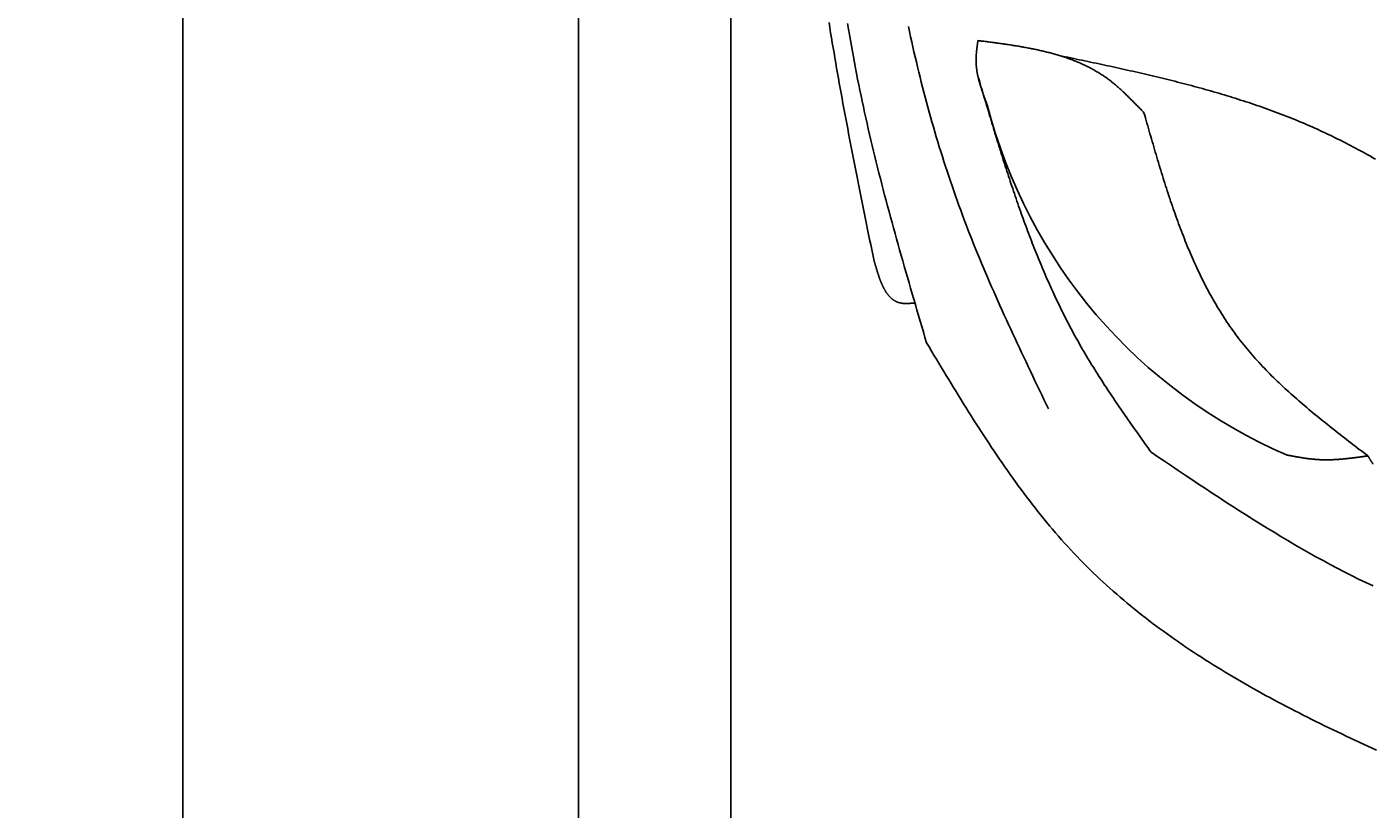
# Model space of a CAD drawing. Extents: x 715 to 7297, y 267 to 3610.
# Tile 2 of 64: x 715 to 1589, y 1150 to 1658. Entities that reach past the tile are written whole.
import ezdxf

# ---------------------------------------------------------------- set-up
doc = ezdxf.new("R2010")
doc.units = 0
doc.layers.get('0').update_dxf_attribs({"linetype": 'CONTINUOUS'})
doc.layers.get('DEFPOINTS').update_dxf_attribs({"linetype": 'CONTINUOUS'})
for name, color, linetype in [('4', 3, 'CONTINUOUS'), ('5', 3, 'CONTINUOUS'), ('CAR', 10, 'CONTINUOUS')]:
    doc.layers.add(name, color=color, linetype=linetype)
doc.styles.get("Standard").update_dxf_attribs({"font": 'ISOCP.SHX'})
doc.dimstyles.get("Standard").update_dxf_attribs({"dimtxt": 2.5, "dimasz": 2.5, "dimexe": 1.25, "dimexo": 0.625, "dimtad": 1, "dimcen": 2.5, "dimazin": 3, "dimtfac": 1, "dimtmove": 0, "dimatfit": 3})

# ---------------------------------------------------------------- blocks, each defined once
blk = doc.blocks.new('PUNKT')
at = {"layer": '4', "color": 0, "linetype": 'BYBLOCK'}
blk.add_line((-0.5, 0), (-1, 0), dxfattribs=at)
at = {"layer": '4', "color": 0, "linetype": 'BYBLOCK', "const_width": 0.5}
blk.add_lwpolyline([(-0.25, 0, 1), (0.25, 0, 1)], format="xyb", close=True, dxfattribs=at)
blk = doc.blocks.new('*U17')
at = {"layer": '5', "color": 2}
blk.add_text('290', height=70, rotation=90, dxfattribs=at).set_placement((785.85, 1664.51))
blk = doc.blocks.new('*D4')
at = {"layer": '5'}
for p, q in [((1352.73, 3187.27), (775.85, 3187.27)), ((815.85, 327.27), (815.85, 3147.27)), ((1352.77, 287.27), (775.85, 287.27))]:
    blk.add_line(p, q, dxfattribs=at)
at = {"layer": 'DEFPOINTS', "color": 0}
for p in [(815.85, 3187.27), (1372.73, 3187.27), (1372.77, 287.27)]:
    blk.add_point(p, dxfattribs=at)
blk.add_blockref('*U17', (0, 0))
at = {"layer": '5', "xscale": 40, "yscale": 40, "zscale": 40}
for p, rotation in [((815.85, 3187.27), 90), ((815.85, 287.27), 270)]:
    blk.add_blockref('PUNKT', p, dxfattribs=dict(at, rotation=rotation))

msp = doc.modelspace()

# ---------------------------------------------------------------- linework, layer by layer
for p, q in [((1072.775, 337.271), (1072.775, 3137.271)), ((1171.672, 3037.271), (1171.717, 437.271))]:
    msp.add_line(p, q)
at = {"layer": 'CAR'}
for points in [[(1264.48, 1507.04, 0), (1263.82, 1510.31, 0), (1263.15, 1513.58, 0), (1262.49, 1516.85, 0), (1261.82, 1520.12, 0), (1261.16, 1523.38, 0), (1260.5, 1526.65, 0), (1259.83, 1529.92, 0), (1259.17, 1533.19, 0), (1258.51, 1536.46, 0), (1257.85, 1539.73, 0), (1257.19, 1543, 0), (1256.54, 1546.26, 0), (1255.88, 1549.53, 0), (1255.23, 1552.8, 0), (1254.58, 1556.07, 0), (1253.93, 1559.34, 0), (1253.28, 1562.61, 0), (1252.63, 1565.88, 0), (1251.99, 1569.15, 0), (1251.35, 1572.42, 0), (1250.71, 1575.69, 0), (1250.07, 1578.97, 0), (1249.44, 1582.24, 0), (1248.81, 1585.51, 0), (1248.18, 1588.78, 0), (1247.56, 1592.05, 0), (1246.94, 1595.33, 0), (1246.32, 1598.6, 0), (1245.71, 1601.87, 0), (1245.1, 1605.15, 0), (1244.49, 1608.42, 0), (1243.89, 1611.7, 0), (1243.29, 1614.97, 0), (1242.7, 1618.25, 0), (1242.11, 1621.52, 0), (1241.53, 1624.8, 0), (1240.95, 1628.08, 0), (1240.37, 1631.36, 0), (1239.8, 1634.63, 0), (1239.23, 1637.91, 0), (1238.67, 1641.19, 0), (1238.12, 1644.47, 0), (1237.57, 1647.75, 0), (1237.02, 1651.03, 0), (1236.49, 1654.31, 0), (1235.95, 1657.6, 0), (1235.43, 1660.88, 0)], [(1247.45, 1660.32, 0), (1248.05, 1656.69, 0), (1248.66, 1653.07, 0), (1249.29, 1649.45, 0), (1249.93, 1645.84, 0), (1250.57, 1642.22, 0), (1251.23, 1638.61, 0), (1251.91, 1634.99, 0), (1252.59, 1631.38, 0), (1253.29, 1627.78, 0), (1254, 1624.17, 0), (1254.72, 1620.57, 0), (1255.45, 1616.97, 0), (1256.2, 1613.37, 0), (1256.95, 1609.77, 0), (1257.73, 1606.18, 0), (1258.51, 1602.58, 0), (1259.3, 1598.99, 0), (1260.11, 1595.4, 0), (1260.93, 1591.82, 0), (1261.76, 1588.23, 0), (1262.6, 1584.65, 0), (1263.45, 1581.07, 0), (1264.32, 1577.49, 0), (1265.19, 1573.91, 0), (1266.07, 1570.33, 0), (1266.96, 1566.76, 0), (1267.86, 1563.18, 0), (1268.77, 1559.61, 0), (1269.69, 1556.04, 0), (1270.62, 1552.47, 0), (1271.55, 1548.91, 0), (1272.5, 1545.34, 0), (1273.45, 1541.78, 0), (1274.4, 1538.21, 0), (1275.37, 1534.65, 0), (1276.34, 1531.09, 0), (1277.32, 1527.53, 0), (1278.3, 1523.97, 0), (1279.29, 1520.41, 0), (1280.29, 1516.85, 0), (1281.28, 1513.3, 0), (1282.29, 1509.74, 0), (1283.3, 1506.19, 0), (1284.31, 1502.63, 0), (1285.33, 1499.08, 0), (1286.35, 1495.53, 0), (1287.38, 1491.98, 0), (1288.41, 1488.42, 0), (1289.44, 1484.87, 0), (1290.47, 1481.32, 0), (1291.51, 1477.77, 0), (1292.54, 1474.22, 0), (1293.58, 1470.67, 0), (1294.62, 1467.12, 0), (1295.67, 1463.57, 0), (1296.71, 1460.02, 0), (1297.75, 1456.48, 0), (1298.8, 1452.93, 0)], [(1377.87, 1410.2, 0), (1376.42, 1413.23, 0), (1374.96, 1416.26, 0), (1373.51, 1419.29, 0), (1372.05, 1422.32, 0), (1370.6, 1425.36, 0), (1369.15, 1428.39, 0), (1367.7, 1431.42, 0), (1366.26, 1434.46, 0), (1364.81, 1437.49, 0), (1363.37, 1440.53, 0), (1361.94, 1443.57, 0), (1360.5, 1446.61, 0), (1359.08, 1449.65, 0), (1357.65, 1452.69, 0), (1356.23, 1455.73, 0), (1354.82, 1458.78, 0), (1353.41, 1461.83, 0), (1352, 1464.88, 0), (1350.61, 1467.93, 0), (1349.21, 1470.99, 0), (1347.83, 1474.04, 0), (1346.45, 1477.1, 0), (1345.08, 1480.17, 0), (1343.72, 1483.23, 0), (1342.37, 1486.3, 0), (1341.02, 1489.37, 0), (1339.68, 1492.45, 0), (1338.36, 1495.53, 0), (1337.04, 1498.61, 0), (1335.73, 1501.69, 0), (1334.43, 1504.78, 0), (1333.14, 1507.87, 0), (1331.87, 1510.97, 0), (1330.6, 1514.07, 0), (1329.35, 1517.18, 0), (1328.11, 1520.29, 0), (1326.88, 1523.4, 0), (1325.66, 1526.52, 0), (1324.45, 1529.64, 0), (1323.26, 1532.77, 0), (1322.08, 1535.91, 0), (1320.92, 1539.04, 0), (1319.77, 1542.19, 0), (1318.63, 1545.34, 0), (1317.51, 1548.49, 0), (1316.4, 1551.65, 0), (1315.31, 1554.81, 0), (1314.23, 1557.98, 0), (1313.16, 1561.16, 0), (1312.11, 1564.33, 0), (1311.07, 1567.52, 0), (1310.04, 1570.7, 0), (1309.02, 1573.9, 0), (1308.02, 1577.09, 0), (1307.03, 1580.29, 0), (1306.06, 1583.5, 0), (1305.1, 1586.71, 0), (1304.15, 1589.92, 0), (1303.21, 1593.14, 0), (1302.29, 1596.36, 0), (1301.37, 1599.59, 0), (1300.47, 1602.82, 0), (1299.59, 1606.06, 0), (1298.71, 1609.29, 0), (1297.85, 1612.54, 0), (1296.99, 1615.78, 0), (1296.15, 1619.03, 0), (1295.33, 1622.28, 0), (1294.51, 1625.54, 0), (1293.71, 1628.8, 0), (1292.91, 1632.07, 0), (1292.13, 1635.33, 0), (1291.36, 1638.6, 0), (1290.6, 1641.88, 0), (1289.85, 1645.15, 0), (1289.12, 1648.43, 0), (1288.39, 1651.72, 0), (1287.67, 1655, 0), (1286.97, 1658.29, 0)], [(1332.12, 1649.24, 0), (1332.08, 1648.97, 0), (1332.04, 1648.7, 0), (1332, 1648.43, 0), (1331.97, 1648.16, 0), (1331.93, 1647.89, 0), (1331.89, 1647.62, 0), (1331.86, 1647.35, 0), (1331.82, 1647.08, 0), (1331.78, 1646.81, 0), (1331.75, 1646.54, 0), (1331.71, 1646.28, 0), (1331.68, 1646.01, 0), (1331.64, 1645.74, 0), (1331.61, 1645.47, 0), (1331.57, 1645.2, 0), (1331.54, 1644.93, 0), (1331.51, 1644.66, 0), (1331.47, 1644.39, 0), (1331.44, 1644.12, 0), (1331.41, 1643.85, 0), (1331.38, 1643.58, 0), (1331.35, 1643.32, 0), (1331.32, 1643.05, 0), (1331.29, 1642.78, 0), (1331.26, 1642.51, 0), (1331.24, 1642.24, 0), (1331.21, 1641.97, 0), (1331.19, 1641.71, 0), (1331.16, 1641.44, 0), (1331.14, 1641.17, 0), (1331.12, 1640.9, 0), (1331.1, 1640.63, 0), (1331.08, 1640.36, 0), (1331.06, 1640.1, 0), (1331.04, 1639.83, 0), (1331.02, 1639.56, 0), (1331.01, 1639.29, 0), (1330.99, 1639.03, 0), (1330.98, 1638.76, 0), (1330.97, 1638.49, 0), (1330.95, 1638.22, 0), (1330.95, 1637.96, 0), (1330.94, 1637.69, 0), (1330.93, 1637.42, 0), (1330.93, 1637.16, 0), (1330.92, 1636.89, 0), (1330.92, 1636.62, 0), (1330.92, 1636.36, 0), (1330.92, 1636.09, 0), (1330.92, 1635.83, 0), (1330.93, 1635.56, 0), (1330.93, 1635.29, 0), (1330.94, 1635.03, 0), (1330.95, 1634.76, 0), (1330.96, 1634.5, 0), (1330.97, 1634.23, 0), (1330.99, 1633.97, 0), (1331, 1633.7, 0), (1331.02, 1633.44, 0), (1331.04, 1633.17, 0), (1331.06, 1632.91, 0), (1331.08, 1632.65, 0), (1331.1, 1632.38, 0), (1331.13, 1632.12, 0), (1331.16, 1631.85, 0), (1331.18, 1631.59, 0), (1331.21, 1631.33, 0), (1331.24, 1631.06, 0), (1331.28, 1630.8, 0), (1331.31, 1630.54, 0), (1331.35, 1630.27, 0), (1331.38, 1630.01, 0), (1331.42, 1629.75, 0), (1331.46, 1629.48, 0), (1331.5, 1629.22, 0), (1331.54, 1628.96, 0), (1331.59, 1628.7, 0), (1331.63, 1628.43, 0), (1331.68, 1628.17, 0), (1331.73, 1627.91, 0), (1331.78, 1627.65, 0), (1331.83, 1627.39, 0), (1331.88, 1627.12, 0), (1331.93, 1626.86, 0), (1331.98, 1626.6, 0), (1332.04, 1626.34, 0), (1332.1, 1626.08, 0), (1332.15, 1625.82, 0), (1332.21, 1625.56, 0), (1332.27, 1625.3, 0), (1332.33, 1625.03, 0), (1332.39, 1624.77, 0), (1332.46, 1624.51, 0), (1332.52, 1624.25, 0), (1332.58, 1623.99, 0), (1332.65, 1623.73, 0), (1332.72, 1623.47, 0), (1332.78, 1623.21, 0), (1332.85, 1622.95, 0), (1332.92, 1622.69, 0), (1332.99, 1622.43, 0), (1333.07, 1622.17, 0), (1333.14, 1621.91, 0), (1333.21, 1621.65, 0), (1333.29, 1621.39, 0), (1333.36, 1621.13, 0), (1333.44, 1620.87, 0), (1333.51, 1620.61, 0), (1333.59, 1620.35, 0), (1333.67, 1620.09, 0), (1333.75, 1619.83, 0), (1333.83, 1619.57, 0), (1333.91, 1619.31, 0), (1333.99, 1619.05, 0), (1334.08, 1618.8, 0), (1334.16, 1618.54, 0), (1334.24, 1618.28, 0), (1334.33, 1618.02, 0), (1334.41, 1617.76, 0), (1334.5, 1617.5, 0), (1334.58, 1617.24, 0), (1334.67, 1616.98, 0), (1334.76, 1616.73, 0), (1334.85, 1616.47, 0), (1334.94, 1616.21, 0), (1335.02, 1615.95, 0), (1335.11, 1615.69, 0), (1335.2, 1615.43, 0), (1335.29, 1615.17, 0), (1335.39, 1614.92, 0), (1335.48, 1614.66, 0), (1335.57, 1614.4, 0), (1335.66, 1614.14, 0), (1335.76, 1613.88, 0), (1335.85, 1613.62, 0), (1335.94, 1613.37, 0), (1336.04, 1613.11, 0), (1336.13, 1612.85, 0), (1336.23, 1612.59, 0), (1336.32, 1612.33, 0), (1336.42, 1612.08, 0), (1336.51, 1611.82, 0), (1336.61, 1611.56, 0), (1336.7, 1611.3, 0), (1336.8, 1611.04, 0), (1336.9, 1610.79, 0), (1336.99, 1610.53, 0), (1337.09, 1610.27, 0), (1337.19, 1610.01, 0), (1337.29, 1609.76, 0), (1337.38, 1609.5, 0), (1337.48, 1609.24, 0), (1337.58, 1608.98, 0), (1337.68, 1608.72, 0), (1337.78, 1608.47, 0), (1337.87, 1608.21, 0), (1337.97, 1607.95, 0), (1338.07, 1607.69, 0), (1338.17, 1607.44, 0)], [(1439.94, 1602.35, 0), (1439.41, 1602.91, 0), (1438.88, 1603.46, 0), (1438.35, 1604.02, 0), (1437.82, 1604.57, 0), (1437.28, 1605.13, 0), (1436.75, 1605.68, 0), (1436.22, 1606.23, 0), (1435.69, 1606.79, 0), (1435.16, 1607.34, 0), (1434.62, 1607.89, 0), (1434.09, 1608.44, 0), (1433.55, 1608.99, 0), (1433.02, 1609.53, 0), (1432.48, 1610.08, 0), (1431.94, 1610.62, 0), (1431.4, 1611.16, 0), (1430.86, 1611.7, 0), (1430.32, 1612.23, 0), (1429.78, 1612.77, 0), (1429.23, 1613.3, 0), (1428.69, 1613.83, 0), (1428.14, 1614.35, 0), (1427.59, 1614.88, 0), (1427.04, 1615.4, 0), (1426.49, 1615.91, 0), (1425.93, 1616.43, 0), (1425.38, 1616.94, 0), (1424.82, 1617.45, 0), (1424.26, 1617.95, 0), (1423.7, 1618.45, 0), (1423.13, 1618.94, 0), (1422.57, 1619.44, 0), (1422, 1619.92, 0), (1421.43, 1620.41, 0), (1420.85, 1620.89, 0), (1420.28, 1621.36, 0), (1419.7, 1621.83, 0), (1419.11, 1622.3, 0), (1418.53, 1622.76, 0), (1417.94, 1623.21, 0), (1417.35, 1623.66, 0), (1416.76, 1624.11, 0), (1416.16, 1624.55, 0), (1415.56, 1624.98, 0), (1414.96, 1625.41, 0), (1414.35, 1625.83, 0), (1413.74, 1626.25, 0), (1413.13, 1626.66, 0), (1412.52, 1627.06, 0), (1411.9, 1627.46, 0), (1411.28, 1627.86, 0), (1410.65, 1628.25, 0), (1410.02, 1628.63, 0), (1409.39, 1629.01, 0), (1408.76, 1629.38, 0), (1408.12, 1629.75, 0), (1407.48, 1630.11, 0), (1406.84, 1630.47, 0), (1406.19, 1630.82, 0), (1405.55, 1631.17, 0), (1404.9, 1631.51, 0), (1404.24, 1631.85, 0), (1403.59, 1632.19, 0), (1402.93, 1632.51, 0), (1402.26, 1632.84, 0), (1401.6, 1633.16, 0), (1400.93, 1633.47, 0), (1400.26, 1633.78, 0), (1399.59, 1634.09, 0), (1398.92, 1634.39, 0), (1398.24, 1634.68, 0), (1397.56, 1634.98, 0), (1396.88, 1635.26, 0), (1396.19, 1635.55, 0), (1395.51, 1635.83, 0), (1394.82, 1636.1, 0), (1394.12, 1636.37, 0), (1393.43, 1636.64, 0), (1392.73, 1636.9, 0), (1392.03, 1637.16, 0), (1391.33, 1637.41, 0), (1390.63, 1637.66, 0), (1389.93, 1637.91, 0), (1389.22, 1638.15, 0), (1388.51, 1638.39, 0), (1387.8, 1638.63, 0), (1387.08, 1638.86, 0), (1386.37, 1639.09, 0), (1385.65, 1639.32, 0), (1384.93, 1639.54, 0), (1384.21, 1639.75, 0), (1383.49, 1639.97, 0), (1382.76, 1640.18, 0), (1382.03, 1640.39, 0), (1381.3, 1640.59, 0), (1380.57, 1640.79, 0), (1379.84, 1640.99, 0), (1379.11, 1641.19, 0), (1378.37, 1641.38, 0), (1377.63, 1641.57, 0), (1376.89, 1641.76, 0), (1376.15, 1641.94, 0), (1375.41, 1642.12, 0), (1374.66, 1642.3, 0), (1373.92, 1642.47, 0), (1373.17, 1642.65, 0), (1372.42, 1642.82, 0), (1371.67, 1642.98, 0), (1370.92, 1643.15, 0), (1370.17, 1643.31, 0), (1369.41, 1643.47, 0), (1368.66, 1643.63, 0), (1367.9, 1643.78, 0), (1367.14, 1643.93, 0), (1366.38, 1644.08, 0), (1365.62, 1644.23, 0), (1364.86, 1644.38, 0), (1364.09, 1644.52, 0), (1363.33, 1644.66, 0), (1362.56, 1644.8, 0), (1361.8, 1644.94, 0), (1361.03, 1645.08, 0), (1360.26, 1645.21, 0), (1359.49, 1645.35, 0), (1358.72, 1645.48, 0), (1357.94, 1645.61, 0), (1357.17, 1645.73, 0), (1356.4, 1645.86, 0), (1355.62, 1645.98, 0), (1354.85, 1646.11, 0), (1354.07, 1646.23, 0), (1353.29, 1646.35, 0), (1352.52, 1646.47, 0), (1351.74, 1646.58, 0), (1350.96, 1646.7, 0), (1350.18, 1646.81, 0), (1349.4, 1646.93, 0), (1348.62, 1647.04, 0), (1347.83, 1647.15, 0), (1347.05, 1647.26, 0), (1346.27, 1647.37, 0), (1345.49, 1647.48, 0), (1344.7, 1647.59, 0), (1343.92, 1647.69, 0), (1343.13, 1647.8, 0), (1342.35, 1647.91, 0), (1341.56, 1648.01, 0), (1340.78, 1648.12, 0), (1339.99, 1648.22, 0), (1339.2, 1648.32, 0), (1338.42, 1648.43, 0), (1337.63, 1648.53, 0), (1336.84, 1648.63, 0), (1336.05, 1648.73, 0), (1335.27, 1648.83, 0), (1334.48, 1648.93, 0), (1333.69, 1649.04, 0), (1332.9, 1649.14, 0), (1332.12, 1649.24, 0)], [(1590.23, 1572.24, 0), (1588.62, 1573.15, 0), (1587.01, 1574.05, 0), (1585.4, 1574.95, 0), (1583.78, 1575.84, 0), (1582.16, 1576.73, 0), (1580.54, 1577.61, 0), (1578.91, 1578.49, 0), (1577.29, 1579.36, 0), (1575.66, 1580.22, 0), (1574.02, 1581.08, 0), (1572.39, 1581.93, 0), (1570.75, 1582.78, 0), (1569.11, 1583.61, 0), (1567.47, 1584.44, 0), (1565.82, 1585.27, 0), (1564.17, 1586.09, 0), (1562.52, 1586.9, 0), (1560.86, 1587.7, 0), (1559.2, 1588.49, 0), (1557.54, 1589.28, 0), (1555.87, 1590.06, 0), (1554.21, 1590.83, 0), (1552.53, 1591.6, 0), (1550.86, 1592.35, 0), (1549.18, 1593.1, 0), (1547.49, 1593.84, 0), (1545.81, 1594.57, 0), (1544.12, 1595.3, 0), (1542.43, 1596.02, 0), (1540.73, 1596.73, 0), (1539.03, 1597.43, 0), (1537.33, 1598.13, 0), (1535.63, 1598.81, 0), (1533.92, 1599.49, 0), (1532.21, 1600.17, 0), (1530.49, 1600.83, 0), (1528.78, 1601.49, 0), (1527.06, 1602.15, 0), (1525.33, 1602.79, 0), (1523.61, 1603.43, 0), (1521.88, 1604.07, 0), (1520.15, 1604.69, 0), (1518.41, 1605.31, 0), (1516.68, 1605.93, 0), (1514.94, 1606.54, 0), (1513.2, 1607.14, 0), (1511.45, 1607.73, 0), (1509.71, 1608.32, 0), (1507.96, 1608.91, 0), (1506.2, 1609.48, 0), (1504.45, 1610.06, 0), (1502.69, 1610.62, 0), (1500.93, 1611.18, 0), (1499.17, 1611.74, 0), (1497.41, 1612.29, 0), (1495.64, 1612.84, 0), (1493.87, 1613.38, 0), (1492.1, 1613.91, 0), (1490.33, 1614.44, 0), (1488.56, 1614.97, 0), (1486.78, 1615.49, 0), (1485, 1616, 0), (1483.22, 1616.51, 0), (1481.44, 1617.02, 0), (1479.65, 1617.52, 0), (1477.86, 1618.02, 0), (1476.08, 1618.51, 0), (1474.29, 1619, 0), (1472.49, 1619.48, 0), (1470.7, 1619.96, 0), (1468.9, 1620.44, 0), (1467.11, 1620.91, 0), (1465.31, 1621.38, 0), (1463.51, 1621.84, 0), (1461.71, 1622.3, 0), (1459.9, 1622.76, 0), (1458.1, 1623.21, 0), (1456.29, 1623.67, 0), (1454.48, 1624.11, 0), (1452.67, 1624.56, 0), (1450.86, 1625, 0), (1449.05, 1625.44, 0), (1447.24, 1625.87, 0), (1445.42, 1626.3, 0), (1443.61, 1626.73, 0), (1441.79, 1627.16, 0), (1439.97, 1627.58, 0), (1438.15, 1628, 0), (1436.33, 1628.42, 0), (1434.51, 1628.84, 0), (1432.69, 1629.25, 0), (1430.87, 1629.66, 0), (1429.04, 1630.07, 0), (1427.22, 1630.48, 0), (1425.39, 1630.89, 0), (1423.57, 1631.29, 0), (1421.74, 1631.69, 0), (1419.91, 1632.09, 0), (1418.08, 1632.49, 0), (1416.25, 1632.89, 0), (1414.42, 1633.28, 0), (1412.59, 1633.68, 0), (1410.76, 1634.07, 0), (1408.93, 1634.46, 0), (1407.1, 1634.85, 0), (1405.27, 1635.24, 0), (1403.43, 1635.63, 0), (1401.6, 1636.02, 0), (1399.77, 1636.41, 0), (1397.93, 1636.79, 0), (1396.1, 1637.18, 0), (1394.26, 1637.57, 0), (1392.43, 1637.95, 0), (1390.59, 1638.34, 0), (1388.76, 1638.72, 0), (1386.92, 1639.1, 0), (1385.09, 1639.49, 0)], [(1331.88, 1627.1, 0), (1332.37, 1625.44, 0), (1332.86, 1623.79, 0), (1333.34, 1622.13, 0), (1333.83, 1620.48, 0), (1334.32, 1618.82, 0), (1334.81, 1617.17, 0), (1335.29, 1615.52, 0), (1335.78, 1613.86, 0), (1336.27, 1612.21, 0), (1336.76, 1610.55, 0), (1337.25, 1608.9, 0), (1337.74, 1607.25, 0), (1338.23, 1605.59, 0), (1338.73, 1603.94, 0), (1339.22, 1602.29, 0), (1339.71, 1600.64, 0), (1340.21, 1598.99, 0), (1340.7, 1597.34, 0), (1341.2, 1595.69, 0), (1341.7, 1594.04, 0), (1342.2, 1592.39, 0), (1342.7, 1590.74, 0), (1343.2, 1589.09, 0), (1343.7, 1587.45, 0), (1344.21, 1585.8, 0), (1344.71, 1584.15, 0), (1345.22, 1582.51, 0), (1345.73, 1580.87, 0), (1346.24, 1579.22, 0), (1346.75, 1577.58, 0), (1347.27, 1575.94, 0), (1347.78, 1574.3, 0), (1348.3, 1572.66, 0), (1348.82, 1571.02, 0), (1349.34, 1569.38, 0), (1349.87, 1567.75, 0), (1350.39, 1566.11, 0), (1350.92, 1564.48, 0), (1351.45, 1562.85, 0), (1351.98, 1561.21, 0), (1352.52, 1559.58, 0), (1353.05, 1557.95, 0), (1353.59, 1556.33, 0), (1354.14, 1554.7, 0), (1354.68, 1553.07, 0), (1355.23, 1551.45, 0), (1355.78, 1549.83, 0), (1356.33, 1548.21, 0), (1356.89, 1546.59, 0), (1357.44, 1544.97, 0), (1358.01, 1543.35, 0), (1358.57, 1541.73, 0), (1359.14, 1540.12, 0), (1359.71, 1538.51, 0), (1360.28, 1536.9, 0), (1360.86, 1535.29, 0), (1361.44, 1533.68, 0), (1362.02, 1532.07, 0), (1362.61, 1530.47, 0), (1363.2, 1528.87, 0), (1363.79, 1527.27, 0), (1364.39, 1525.67, 0), (1364.99, 1524.07, 0), (1365.59, 1522.48, 0), (1366.2, 1520.88, 0), (1366.81, 1519.29, 0), (1367.43, 1517.7, 0), (1368.05, 1516.12, 0), (1368.67, 1514.53, 0), (1369.3, 1512.95, 0), (1369.93, 1511.37, 0), (1370.57, 1509.79, 0), (1371.21, 1508.21, 0), (1371.85, 1506.64, 0), (1372.5, 1505.07, 0), (1373.16, 1503.5, 0), (1373.81, 1501.93, 0), (1374.48, 1500.36, 0), (1375.14, 1498.8, 0), (1375.81, 1497.24, 0), (1376.49, 1495.68, 0), (1377.17, 1494.12, 0), (1377.86, 1492.57, 0), (1378.55, 1491.02, 0), (1379.24, 1489.47, 0), (1379.94, 1487.92, 0), (1380.65, 1486.38, 0), (1381.36, 1484.84, 0), (1382.07, 1483.3, 0), (1382.79, 1481.77, 0), (1383.52, 1480.23, 0), (1384.25, 1478.7, 0), (1384.98, 1477.17, 0), (1385.73, 1475.65, 0), (1386.47, 1474.13, 0), (1387.23, 1472.61, 0), (1387.98, 1471.09, 0), (1388.75, 1469.58, 0), (1389.52, 1468.07, 0), (1390.29, 1466.56, 0), (1391.08, 1465.06, 0), (1391.86, 1463.56, 0), (1392.66, 1462.06, 0), (1393.46, 1460.56, 0), (1394.26, 1459.07, 0), (1395.07, 1457.58, 0), (1395.89, 1456.09, 0), (1396.71, 1454.61, 0), (1397.54, 1453.13, 0), (1398.38, 1451.66, 0), (1399.22, 1450.18, 0), (1400.07, 1448.71, 0), (1400.93, 1447.25, 0), (1401.79, 1445.78, 0), (1402.65, 1444.32, 0), (1403.53, 1442.86, 0), (1404.4, 1441.41, 0), (1405.29, 1439.96, 0), (1406.18, 1438.51, 0), (1407.07, 1437.06, 0), (1407.97, 1435.62, 0), (1408.87, 1434.17, 0), (1409.78, 1432.73, 0), (1410.69, 1431.3, 0), (1411.61, 1429.86, 0), (1412.53, 1428.43, 0), (1413.46, 1427, 0), (1414.39, 1425.57, 0), (1415.32, 1424.14, 0), (1416.26, 1422.72, 0), (1417.2, 1421.3, 0), (1418.15, 1419.88, 0), (1419.1, 1418.46, 0), (1420.05, 1417.04, 0), (1421, 1415.62, 0), (1421.96, 1414.21, 0), (1422.92, 1412.8, 0), (1423.89, 1411.39, 0), (1424.85, 1409.98, 0), (1425.82, 1408.57, 0), (1426.79, 1407.16, 0), (1427.77, 1405.76, 0), (1428.74, 1404.35, 0), (1429.72, 1402.95, 0), (1430.7, 1401.55, 0), (1431.69, 1400.14, 0), (1432.67, 1398.74, 0), (1433.65, 1397.34, 0), (1434.64, 1395.94, 0), (1435.63, 1394.54, 0), (1436.62, 1393.15, 0), (1437.61, 1391.75, 0), (1438.6, 1390.35, 0), (1439.59, 1388.95, 0), (1440.58, 1387.56, 0), (1441.58, 1386.16, 0), (1442.57, 1384.77, 0), (1443.56, 1383.37, 0), (1444.56, 1381.97, 0)], [(1585.35, 1379.56, 0), (1583.95, 1380.62, 0), (1582.56, 1381.69, 0), (1581.17, 1382.75, 0), (1579.77, 1383.81, 0), (1578.38, 1384.88, 0), (1576.99, 1385.94, 0), (1575.6, 1387.01, 0), (1574.21, 1388.08, 0), (1572.83, 1389.14, 0), (1571.44, 1390.21, 0), (1570.06, 1391.28, 0), (1568.68, 1392.35, 0), (1567.3, 1393.43, 0), (1565.92, 1394.5, 0), (1564.54, 1395.58, 0), (1563.17, 1396.65, 0), (1561.8, 1397.73, 0), (1560.44, 1398.81, 0), (1559.07, 1399.9, 0), (1557.71, 1400.98, 0), (1556.35, 1402.07, 0), (1555, 1403.16, 0), (1553.65, 1404.26, 0), (1552.3, 1405.36, 0), (1550.96, 1406.45, 0), (1549.63, 1407.56, 0), (1548.29, 1408.66, 0), (1546.96, 1409.77, 0), (1545.64, 1410.89, 0), (1544.32, 1412, 0), (1543.01, 1413.12, 0), (1541.7, 1414.24, 0), (1540.4, 1415.37, 0), (1539.1, 1416.5, 0), (1537.81, 1417.64, 0), (1536.53, 1418.78, 0), (1535.25, 1419.92, 0), (1533.98, 1421.07, 0), (1532.71, 1422.22, 0), (1531.45, 1423.38, 0), (1530.2, 1424.54, 0), (1528.95, 1425.71, 0), (1527.72, 1426.89, 0), (1526.49, 1428.06, 0), (1525.26, 1429.25, 0), (1524.05, 1430.44, 0), (1522.84, 1431.63, 0), (1521.64, 1432.83, 0), (1520.45, 1434.04, 0), (1519.27, 1435.25, 0), (1518.09, 1436.47, 0), (1516.93, 1437.69, 0), (1515.77, 1438.92, 0), (1514.63, 1440.16, 0), (1513.49, 1441.4, 0), (1512.36, 1442.65, 0), (1511.24, 1443.91, 0), (1510.13, 1445.17, 0), (1509.03, 1446.44, 0), (1507.94, 1447.72, 0), (1506.87, 1449.01, 0), (1505.8, 1450.3, 0), (1504.74, 1451.6, 0), (1503.69, 1452.91, 0), (1502.66, 1454.22, 0), (1501.63, 1455.55, 0), (1500.62, 1456.88, 0), (1499.62, 1458.22, 0), (1498.63, 1459.57, 0), (1497.65, 1460.92, 0), (1496.68, 1462.29, 0), (1495.72, 1463.66, 0), (1494.78, 1465.04, 0), (1493.84, 1466.42, 0), (1492.92, 1467.81, 0), (1492, 1469.21, 0), (1491.1, 1470.62, 0), (1490.2, 1472.04, 0), (1489.32, 1473.46, 0), (1488.44, 1474.89, 0), (1487.57, 1476.32, 0), (1486.72, 1477.77, 0), (1485.87, 1479.22, 0), (1485.04, 1480.67, 0), (1484.21, 1482.13, 0), (1483.39, 1483.6, 0), (1482.58, 1485.08, 0), (1481.78, 1486.56, 0), (1480.99, 1488.05, 0), (1480.2, 1489.54, 0), (1479.43, 1491.04, 0), (1478.66, 1492.55, 0), (1477.9, 1494.06, 0), (1477.15, 1495.58, 0), (1476.41, 1497.1, 0), (1475.68, 1498.63, 0), (1474.95, 1500.16, 0), (1474.23, 1501.7, 0), (1473.52, 1503.25, 0), (1472.82, 1504.8, 0), (1472.12, 1506.35, 0), (1471.43, 1507.91, 0), (1470.75, 1509.48, 0), (1470.07, 1511.05, 0), (1469.4, 1512.62, 0), (1468.74, 1514.2, 0), (1468.09, 1515.78, 0), (1467.44, 1517.37, 0), (1466.79, 1518.97, 0), (1466.16, 1520.56, 0), (1465.53, 1522.16, 0), (1464.9, 1523.77, 0), (1464.28, 1525.38, 0), (1463.67, 1526.99, 0), (1463.06, 1528.61, 0), (1462.46, 1530.23, 0), (1461.86, 1531.86, 0), (1461.27, 1533.49, 0), (1460.68, 1535.12, 0), (1460.1, 1536.76, 0), (1459.52, 1538.4, 0), (1458.95, 1540.04, 0), (1458.38, 1541.68, 0), (1457.82, 1543.33, 0), (1457.26, 1544.99, 0), (1456.71, 1546.64, 0), (1456.16, 1548.3, 0), (1455.61, 1549.96, 0), (1455.07, 1551.62, 0), (1454.53, 1553.29, 0), (1453.99, 1554.96, 0), (1453.46, 1556.63, 0), (1452.93, 1558.3, 0), (1452.4, 1559.98, 0), (1451.88, 1561.66, 0), (1451.36, 1563.34, 0), (1450.84, 1565.02, 0), (1450.33, 1566.7, 0), (1449.82, 1568.39, 0), (1449.31, 1570.07, 0), (1448.8, 1571.76, 0), (1448.3, 1573.45, 0), (1447.79, 1575.15, 0), (1447.29, 1576.84, 0), (1446.79, 1578.53, 0), (1446.3, 1580.23, 0), (1445.8, 1581.93, 0), (1445.31, 1583.63, 0), (1444.82, 1585.33, 0), (1444.32, 1587.03, 0), (1443.83, 1588.73, 0), (1443.34, 1590.43, 0), (1442.86, 1592.13, 0), (1442.37, 1593.83, 0), (1441.88, 1595.54, 0), (1441.4, 1597.24, 0), (1440.91, 1598.94, 0), (1440.42, 1600.65, 0), (1439.94, 1602.35, 0)], [(1291.19, 1478.84, 0), (1290.91, 1478.82, 0), (1290.63, 1478.79, 0), (1290.35, 1478.77, 0), (1290.07, 1478.74, 0), (1289.79, 1478.72, 0), (1289.51, 1478.69, 0), (1289.23, 1478.67, 0), (1288.95, 1478.65, 0), (1288.67, 1478.63, 0), (1288.39, 1478.61, 0), (1288.11, 1478.59, 0), (1287.84, 1478.57, 0), (1287.56, 1478.56, 0), (1287.28, 1478.54, 0), (1287.01, 1478.53, 0), (1286.74, 1478.52, 0), (1286.46, 1478.51, 0), (1286.19, 1478.5, 0), (1285.92, 1478.5, 0), (1285.65, 1478.5, 0), (1285.39, 1478.5, 0), (1285.12, 1478.5, 0), (1284.86, 1478.51, 0), (1284.59, 1478.52, 0), (1284.33, 1478.53, 0), (1284.07, 1478.54, 0), (1283.82, 1478.56, 0), (1283.56, 1478.58, 0), (1283.31, 1478.6, 0), (1283.06, 1478.63, 0), (1282.81, 1478.66, 0), (1282.56, 1478.7, 0), (1282.31, 1478.74, 0), (1282.07, 1478.78, 0), (1281.83, 1478.83, 0), (1281.59, 1478.88, 0), (1281.35, 1478.94, 0), (1281.12, 1479, 0), (1280.89, 1479.06, 0), (1280.66, 1479.13, 0), (1280.43, 1479.2, 0), (1280.21, 1479.28, 0), (1279.99, 1479.36, 0), (1279.77, 1479.44, 0), (1279.55, 1479.53, 0), (1279.33, 1479.62, 0), (1279.12, 1479.72, 0), (1278.91, 1479.82, 0), (1278.7, 1479.93, 0), (1278.49, 1480.03, 0), (1278.29, 1480.15, 0), (1278.09, 1480.26, 0), (1277.89, 1480.38, 0), (1277.69, 1480.5, 0), (1277.49, 1480.63, 0), (1277.3, 1480.76, 0), (1277.1, 1480.9, 0), (1276.91, 1481.03, 0), (1276.73, 1481.17, 0), (1276.54, 1481.32, 0), (1276.36, 1481.47, 0), (1276.17, 1481.62, 0), (1275.99, 1481.77, 0), (1275.81, 1481.93, 0), (1275.64, 1482.09, 0), (1275.46, 1482.26, 0), (1275.29, 1482.42, 0), (1275.12, 1482.6, 0), (1274.95, 1482.77, 0), (1274.78, 1482.95, 0), (1274.61, 1483.13, 0), (1274.45, 1483.31, 0), (1274.29, 1483.5, 0), (1274.12, 1483.69, 0), (1273.96, 1483.88, 0), (1273.81, 1484.08, 0), (1273.65, 1484.27, 0), (1273.5, 1484.48, 0), (1273.34, 1484.68, 0), (1273.19, 1484.89, 0), (1273.04, 1485.1, 0), (1272.89, 1485.31, 0), (1272.75, 1485.52, 0), (1272.6, 1485.74, 0), (1272.46, 1485.96, 0), (1272.31, 1486.18, 0), (1272.17, 1486.41, 0), (1272.03, 1486.64, 0), (1271.89, 1486.87, 0), (1271.76, 1487.1, 0), (1271.62, 1487.33, 0), (1271.49, 1487.57, 0), (1271.35, 1487.81, 0), (1271.22, 1488.05, 0), (1271.09, 1488.3, 0), (1270.96, 1488.54, 0), (1270.83, 1488.79, 0), (1270.71, 1489.04, 0), (1270.58, 1489.3, 0), (1270.46, 1489.55, 0), (1270.33, 1489.81, 0), (1270.21, 1490.07, 0), (1270.09, 1490.33, 0), (1269.97, 1490.59, 0), (1269.85, 1490.86, 0), (1269.73, 1491.12, 0), (1269.62, 1491.39, 0), (1269.5, 1491.66, 0), (1269.39, 1491.94, 0), (1269.27, 1492.21, 0), (1269.16, 1492.49, 0), (1269.05, 1492.76, 0), (1268.94, 1493.04, 0), (1268.83, 1493.32, 0), (1268.72, 1493.61, 0), (1268.61, 1493.89, 0), (1268.5, 1494.17, 0), (1268.4, 1494.46, 0), (1268.29, 1494.75, 0), (1268.18, 1495.04, 0), (1268.08, 1495.33, 0), (1267.98, 1495.62, 0), (1267.87, 1495.91, 0), (1267.77, 1496.21, 0), (1267.67, 1496.51, 0), (1267.57, 1496.8, 0), (1267.47, 1497.1, 0), (1267.37, 1497.4, 0), (1267.27, 1497.7, 0), (1267.17, 1498, 0), (1267.07, 1498.3, 0), (1266.98, 1498.61, 0), (1266.88, 1498.91, 0), (1266.78, 1499.22, 0), (1266.69, 1499.52, 0), (1266.59, 1499.83, 0), (1266.5, 1500.14, 0), (1266.4, 1500.45, 0), (1266.31, 1500.76, 0), (1266.21, 1501.07, 0), (1266.12, 1501.38, 0), (1266.03, 1501.69, 0), (1265.94, 1502, 0), (1265.84, 1502.31, 0), (1265.75, 1502.63, 0), (1265.66, 1502.94, 0), (1265.57, 1503.25, 0), (1265.48, 1503.57, 0), (1265.39, 1503.88, 0), (1265.29, 1504.2, 0), (1265.2, 1504.51, 0), (1265.11, 1504.83, 0), (1265.02, 1505.14, 0), (1264.93, 1505.46, 0), (1264.84, 1505.78, 0), (1264.75, 1506.09, 0), (1264.66, 1506.41, 0), (1264.57, 1506.73, 0), (1264.48, 1507.04, 0)], [(1298.8, 1452.93, 0), (1300.39, 1450.28, 0), (1301.98, 1447.64, 0), (1303.57, 1444.99, 0), (1305.16, 1442.35, 0), (1306.76, 1439.71, 0), (1308.35, 1437.07, 0), (1309.95, 1434.43, 0), (1311.54, 1431.8, 0), (1313.15, 1429.16, 0), (1314.75, 1426.53, 0), (1316.36, 1423.91, 0), (1317.97, 1421.28, 0), (1319.58, 1418.66, 0), (1321.2, 1416.05, 0), (1322.82, 1413.44, 0), (1324.44, 1410.83, 0), (1326.07, 1408.23, 0), (1327.71, 1405.64, 0), (1329.35, 1403.05, 0), (1331, 1400.46, 0), (1332.65, 1397.88, 0), (1334.31, 1395.31, 0), (1335.97, 1392.75, 0), (1337.64, 1390.19, 0), (1339.32, 1387.65, 0), (1341.01, 1385.1, 0), (1342.7, 1382.57, 0), (1344.41, 1380.05, 0), (1346.12, 1377.53, 0), (1347.83, 1375.03, 0), (1349.56, 1372.53, 0), (1351.3, 1370.05, 0), (1353.04, 1367.57, 0), (1354.8, 1365.11, 0), (1356.57, 1362.65, 0), (1358.34, 1360.21, 0), (1360.13, 1357.78, 0), (1361.93, 1355.36, 0), (1363.74, 1352.95, 0), (1365.56, 1350.55, 0), (1367.39, 1348.17, 0), (1369.23, 1345.8, 0), (1371.09, 1343.45, 0), (1372.96, 1341.11, 0), (1374.84, 1338.78, 0), (1376.74, 1336.46, 0), (1378.65, 1334.16, 0), (1380.57, 1331.88, 0), (1382.51, 1329.61, 0), (1384.46, 1327.36, 0), (1386.43, 1325.12, 0), (1388.41, 1322.9, 0), (1390.41, 1320.7, 0), (1392.42, 1318.51, 0), (1394.45, 1316.34, 0), (1396.49, 1314.19, 0), (1398.55, 1312.06, 0), (1400.63, 1309.94, 0), (1402.73, 1307.84, 0), (1404.83, 1305.76, 0), (1406.96, 1303.69, 0), (1409.1, 1301.64, 0), (1411.26, 1299.61, 0), (1413.43, 1297.6, 0), (1415.61, 1295.6, 0), (1417.81, 1293.61, 0), (1420.03, 1291.65, 0), (1422.26, 1289.69, 0), (1424.51, 1287.76, 0), (1426.76, 1285.84, 0), (1429.04, 1283.93, 0), (1431.32, 1282.04, 0), (1433.63, 1280.17, 0), (1435.94, 1278.31, 0), (1438.27, 1276.46, 0), (1440.61, 1274.63, 0), (1442.96, 1272.82, 0), (1445.33, 1271.01, 0), (1447.71, 1269.22, 0), (1450.1, 1267.45, 0), (1452.51, 1265.69, 0), (1454.93, 1263.94, 0), (1457.36, 1262.21, 0), (1459.8, 1260.48, 0), (1462.25, 1258.77, 0), (1464.72, 1257.08, 0), (1467.2, 1255.39, 0), (1469.69, 1253.72, 0), (1472.19, 1252.06, 0), (1474.7, 1250.42, 0), (1477.22, 1248.78, 0), (1479.75, 1247.16, 0), (1482.3, 1245.55, 0), (1484.85, 1243.95, 0), (1487.41, 1242.36, 0), (1489.99, 1240.78, 0), (1492.57, 1239.21, 0), (1495.17, 1237.65, 0), (1497.77, 1236.11, 0), (1500.38, 1234.57, 0), (1503.01, 1233.04, 0), (1505.64, 1231.53, 0), (1508.28, 1230.02, 0), (1510.93, 1228.52, 0), (1513.59, 1227.04, 0), (1516.25, 1225.56, 0), (1518.93, 1224.09, 0), (1521.61, 1222.63, 0), (1524.31, 1221.18, 0), (1527.01, 1219.73, 0), (1529.71, 1218.3, 0), (1532.43, 1216.87, 0), (1535.15, 1215.46, 0), (1537.88, 1214.05, 0), (1540.62, 1212.64, 0), (1543.36, 1211.25, 0), (1546.11, 1209.86, 0), (1548.87, 1208.48, 0), (1551.63, 1207.11, 0), (1554.4, 1205.74, 0), (1557.18, 1204.38, 0), (1559.96, 1203.03, 0), (1562.75, 1201.68, 0), (1565.55, 1200.34, 0), (1568.34, 1199.01, 0), (1571.15, 1197.68, 0), (1573.96, 1196.35, 0), (1576.78, 1195.04, 0), (1579.6, 1193.72, 0), (1582.42, 1192.42, 0), (1585.25, 1191.12, 0), (1588.08, 1189.82, 0), (1590.92, 1188.53, 0)], [(1444.56, 1381.97, 0), (1448.96, 1379, 0), (1453.37, 1376.03, 0), (1457.77, 1373.06, 0), (1462.18, 1370.1, 0), (1466.59, 1367.14, 0), (1471, 1364.19, 0), (1475.42, 1361.25, 0), (1479.84, 1358.32, 0), (1484.26, 1355.4, 0), (1488.69, 1352.49, 0), (1493.13, 1349.6, 0), (1497.57, 1346.73, 0), (1502.02, 1343.88, 0), (1506.48, 1341.04, 0), (1510.94, 1338.23, 0), (1515.42, 1335.44, 0), (1519.9, 1332.67, 0), (1524.39, 1329.93, 0), (1528.9, 1327.21, 0), (1533.42, 1324.53, 0), (1537.94, 1321.87, 0), (1542.48, 1319.25, 0), (1547.04, 1316.66, 0), (1551.6, 1314.11, 0), (1556.19, 1311.59, 0), (1560.78, 1309.11, 0), (1565.39, 1306.66, 0), (1570.02, 1304.26, 0), (1574.67, 1301.91, 0), (1579.33, 1299.59, 0), (1584.01, 1297.32, 0), (1588.7, 1295.1, 0)], [(1585.35, 1379.56, 0), (1585.01, 1379.51, 0), (1584.68, 1379.47, 0), (1584.34, 1379.42, 0), (1584.01, 1379.37, 0), (1583.68, 1379.32, 0), (1583.34, 1379.28, 0), (1583.01, 1379.23, 0), (1582.68, 1379.18, 0), (1582.34, 1379.14, 0), (1582.01, 1379.09, 0), (1581.68, 1379.05, 0), (1581.34, 1379, 0), (1581.01, 1378.95, 0), (1580.67, 1378.91, 0), (1580.34, 1378.86, 0), (1580.01, 1378.82, 0), (1579.67, 1378.77, 0), (1579.34, 1378.73, 0), (1579.01, 1378.68, 0), (1578.67, 1378.64, 0), (1578.34, 1378.59, 0), (1578.01, 1378.55, 0), (1577.67, 1378.51, 0), (1577.34, 1378.46, 0), (1577.01, 1378.42, 0), (1576.67, 1378.38, 0), (1576.34, 1378.34, 0), (1576, 1378.29, 0), (1575.67, 1378.25, 0), (1575.34, 1378.21, 0), (1575, 1378.17, 0), (1574.67, 1378.13, 0), (1574.34, 1378.09, 0), (1574, 1378.05, 0), (1573.67, 1378.01, 0), (1573.34, 1377.98, 0), (1573, 1377.94, 0), (1572.67, 1377.9, 0), (1572.34, 1377.87, 0), (1572, 1377.83, 0), (1571.67, 1377.79, 0), (1571.34, 1377.76, 0), (1571, 1377.72, 0), (1570.67, 1377.69, 0), (1570.34, 1377.66, 0), (1570, 1377.63, 0), (1569.67, 1377.59, 0), (1569.34, 1377.56, 0), (1569.01, 1377.53, 0), (1568.67, 1377.5, 0), (1568.34, 1377.47, 0), (1568.01, 1377.45, 0), (1567.67, 1377.42, 0), (1567.34, 1377.39, 0), (1567.01, 1377.37, 0), (1566.67, 1377.34, 0), (1566.34, 1377.32, 0), (1566.01, 1377.29, 0), (1565.68, 1377.27, 0), (1565.34, 1377.25, 0), (1565.01, 1377.23, 0), (1564.68, 1377.21, 0), (1564.34, 1377.19, 0), (1564.01, 1377.17, 0), (1563.68, 1377.15, 0), (1563.35, 1377.13, 0), (1563.01, 1377.12, 0), (1562.68, 1377.1, 0), (1562.35, 1377.09, 0), (1562.02, 1377.08, 0), (1561.68, 1377.07, 0), (1561.35, 1377.06, 0), (1561.02, 1377.05, 0), (1560.69, 1377.04, 0), (1560.35, 1377.03, 0), (1560.02, 1377.02, 0), (1559.69, 1377.02, 0), (1559.36, 1377.01, 0), (1559.03, 1377.01, 0), (1558.69, 1377.01, 0), (1558.36, 1377.01, 0), (1558.03, 1377.01, 0), (1557.7, 1377.01, 0), (1557.37, 1377.01, 0), (1557.03, 1377.01, 0), (1556.7, 1377.02, 0), (1556.37, 1377.02, 0), (1556.04, 1377.03, 0), (1555.71, 1377.04, 0), (1555.37, 1377.05, 0), (1555.04, 1377.06, 0), (1554.71, 1377.07, 0), (1554.38, 1377.09, 0), (1554.05, 1377.1, 0), (1553.72, 1377.12, 0), (1553.39, 1377.14, 0), (1553.05, 1377.15, 0), (1552.72, 1377.18, 0), (1552.39, 1377.2, 0), (1552.06, 1377.22, 0), (1551.73, 1377.24, 0), (1551.4, 1377.27, 0), (1551.07, 1377.3, 0), (1550.74, 1377.33, 0), (1550.41, 1377.35, 0), (1550.07, 1377.39, 0), (1549.74, 1377.42, 0), (1549.41, 1377.45, 0), (1549.08, 1377.48, 0), (1548.75, 1377.52, 0), (1548.42, 1377.56, 0), (1548.09, 1377.59, 0), (1547.76, 1377.63, 0), (1547.43, 1377.67, 0), (1547.1, 1377.71, 0), (1546.77, 1377.75, 0), (1546.44, 1377.79, 0), (1546.11, 1377.84, 0), (1545.78, 1377.88, 0), (1545.44, 1377.93, 0), (1545.11, 1377.97, 0), (1544.78, 1378.02, 0), (1544.45, 1378.07, 0), (1544.12, 1378.12, 0), (1543.79, 1378.17, 0), (1543.46, 1378.22, 0), (1543.13, 1378.27, 0), (1542.8, 1378.32, 0), (1542.47, 1378.37, 0), (1542.14, 1378.42, 0), (1541.81, 1378.48, 0), (1541.48, 1378.53, 0), (1541.15, 1378.58, 0), (1540.82, 1378.64, 0), (1540.49, 1378.7, 0), (1540.16, 1378.75, 0), (1539.83, 1378.81, 0), (1539.5, 1378.87, 0), (1539.17, 1378.92, 0), (1538.84, 1378.98, 0), (1538.51, 1379.04, 0), (1538.18, 1379.1, 0), (1537.85, 1379.16, 0), (1537.52, 1379.22, 0), (1537.19, 1379.28, 0), (1536.86, 1379.34, 0), (1536.53, 1379.4, 0), (1536.2, 1379.46, 0), (1535.87, 1379.52, 0), (1535.54, 1379.58, 0), (1535.21, 1379.64, 0), (1534.88, 1379.71, 0), (1534.55, 1379.77, 0), (1534.22, 1379.83, 0), (1533.89, 1379.89, 0), (1533.56, 1379.95, 0), (1533.23, 1380.02, 0), (1532.9, 1380.08, 0), (1532.57, 1380.14, 0)], [(1588.78, 1374.1, 0), (1588.63, 1374.33, 0), (1588.48, 1374.56, 0), (1588.32, 1374.8, 0), (1588.17, 1375.03, 0), (1588.02, 1375.27, 0), (1587.87, 1375.5, 0), (1587.72, 1375.74, 0), (1587.57, 1375.97, 0), (1587.42, 1376.21, 0), (1587.27, 1376.45, 0), (1587.12, 1376.68, 0), (1586.97, 1376.92, 0), (1586.82, 1377.16, 0), (1586.67, 1377.4, 0), (1586.53, 1377.64, 0), (1586.38, 1377.88, 0), (1586.23, 1378.12, 0), (1586.08, 1378.36, 0), (1585.94, 1378.6, 0), (1585.79, 1378.84, 0), (1585.64, 1379.08, 0), (1585.49, 1379.32, 0), (1585.35, 1379.56, 0)]]:
    msp.add_polyline3d(points, dxfattribs=at)
msp.add_arc((1666.893, 1691.81), 339.38, 194.395412, 246.685449, dxfattribs=at)

# ---------------------------------------------------------------- dimensions: what is measured, and where the dimension line sits
at = {"layer": '5'}
dim = msp.add_linear_dim(base=(815.852, 3187.271), p1=(1372.775, 287.271), p2=(1372.73, 3187.271), angle=90, dimstyle='Standard', dxfattribs=at)
dim.commit()
dim.dimension.update_dxf_attribs({"geometry": '*D4', "text_midpoint": (750.845, 1737.271)})

doc.saveas('drawing.dxf')
